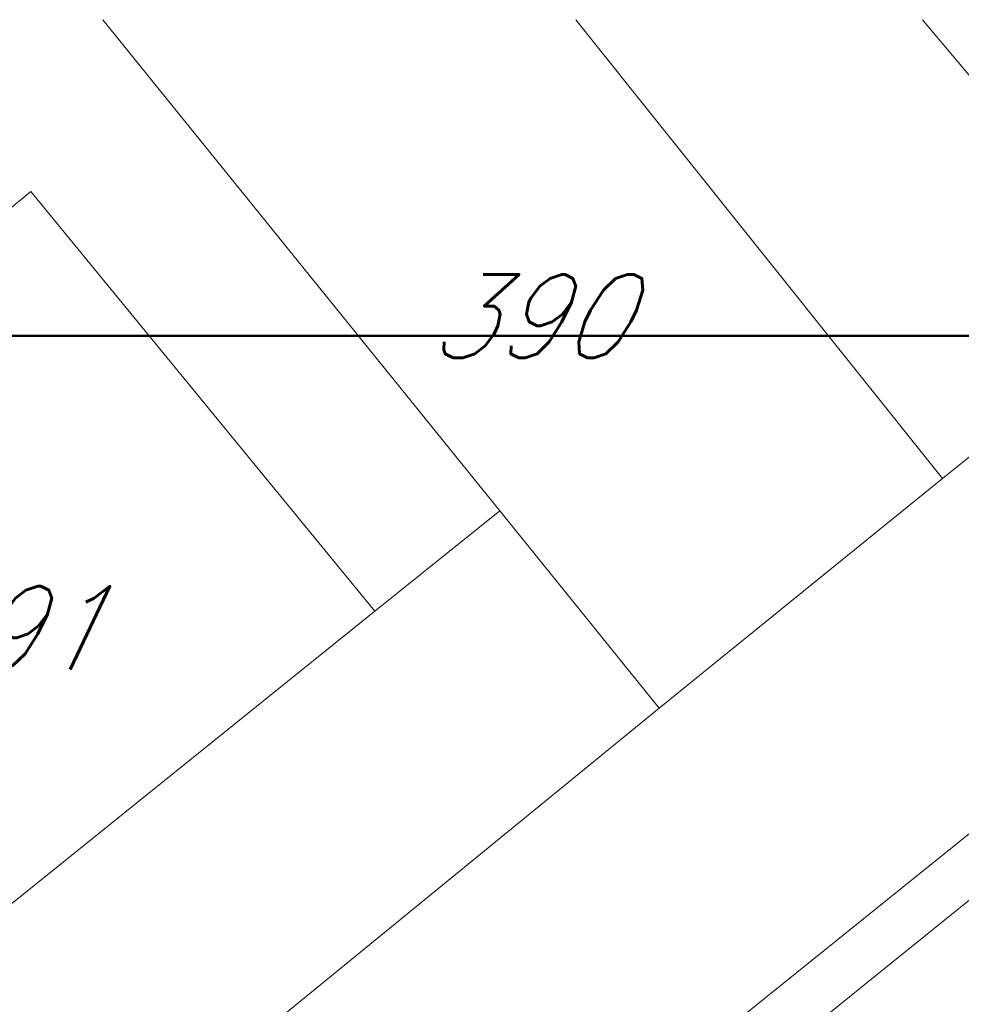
# Model space of a CAD drawing. Header units: millimetres. Extents: x 371321 to 690386, y -299082 to -101508.
# Tile 34 of 38: x 586839 to 604914, y -139908 to -120995. Entities that reach past the tile are written whole.
import ezdxf

# ---------------------------------------------------------------- set-up
doc = ezdxf.new("R2010")
doc.units = ezdxf.units.MM
doc.header["$LTSCALE"] = 10
doc.header["$MEASUREMENT"] = 0
for name, color, linetype, lineweight in [('A_TENKA', 7, 'Continuous', 5), ('PRIPOJKA SPLASKOVEJ KANALIZACIE', 82, 'Continuous', 30), ('ZTI_PLYN_VEREJNY', 40, 'ST_KANAL_SPLASK_PLNA', 25)]:
    doc.layers.add(name, color=color, linetype=linetype, lineweight=lineweight)
doc.layers.add('RAMCEK', color=6, linetype='Continuous', lineweight=30, plot=False)
doc.styles.get("Standard").update_dxf_attribs({"font": 'simplex.shx', "width": 0.8})
doc.linetypes.add('ST_KANAL_SPLASK_PLNA', pattern='A,136,-20,8,[2,st.shx,S=10,R=0,X=0,Y=0],32,[2,st.shx,S=10,R=0,X=0,Y=0],-25', length=221)
doc.linetypes.add('ST_PLYNOVOD_PLNA', pattern='A,136,-20,15,[25,st.shx,S=5,R=0,X=0,Y=0],-30,15,-25', length=241)

msp = doc.modelspace()

# ---------------------------------------------------------------- linework, layer by layer
at = {"layer": 'A_TENKA', "color": 251, "true_color": 0x666666}
for p, q in [((588436, -120995), (596056, -130428)), ((597517, -120995), (604556, -129808)), ((605546, -122638), (604168, -120995)), ((578966, -130858), (587056, -124298)), ((587056, -124298), (593656, -132358)), ((604556, -129808), (608756, -126398)), ((599116, -134218), (604556, -129808)), ((596056, -130428), (593656, -132358)), ((596056, -130428), (599116, -134218)), ((593656, -132358), (585446, -138968)), ((588576, -142828), (599116, -134218))]:
    msp.add_line(p, q, dxfattribs=at)
at = {"layer": 'PRIPOJKA SPLASKOVEJ KANALIZACIE', "color": 34, "linetype": 'ByBlock', "lineweight": 20, "ltscale": 0.8}
msp.add_line((561513, -171722), (617602, -126527), dxfattribs=at)
at = {"layer": 'RAMCEK', "lineweight": 50}
msp.add_lwpolyline([(585386, -127068), (690386, -127068), (690386, -201318), (585386, -201318)], close=True, dxfattribs=at)
at = {"layer": 'ZTI_PLYN_VEREJNY', "linetype": 'ST_PLYNOVOD_PLNA', "lineweight": 0, "ltscale": 2}
msp.add_line((562141, -172500), (618000, -127491), dxfattribs=at)

# ---------------------------------------------------------------- texts
at = {"layer": 'A_TENKA', "color": 251, "true_color": 0x666666, "oblique": 25.5, "width": 0.918}
for s, p in [('390', (594656, -127488)), ('391', (584596, -133478))]:
    msp.add_text(s, height=1600, dxfattribs=at).set_placement(p)

doc.saveas('drawing.dxf')
